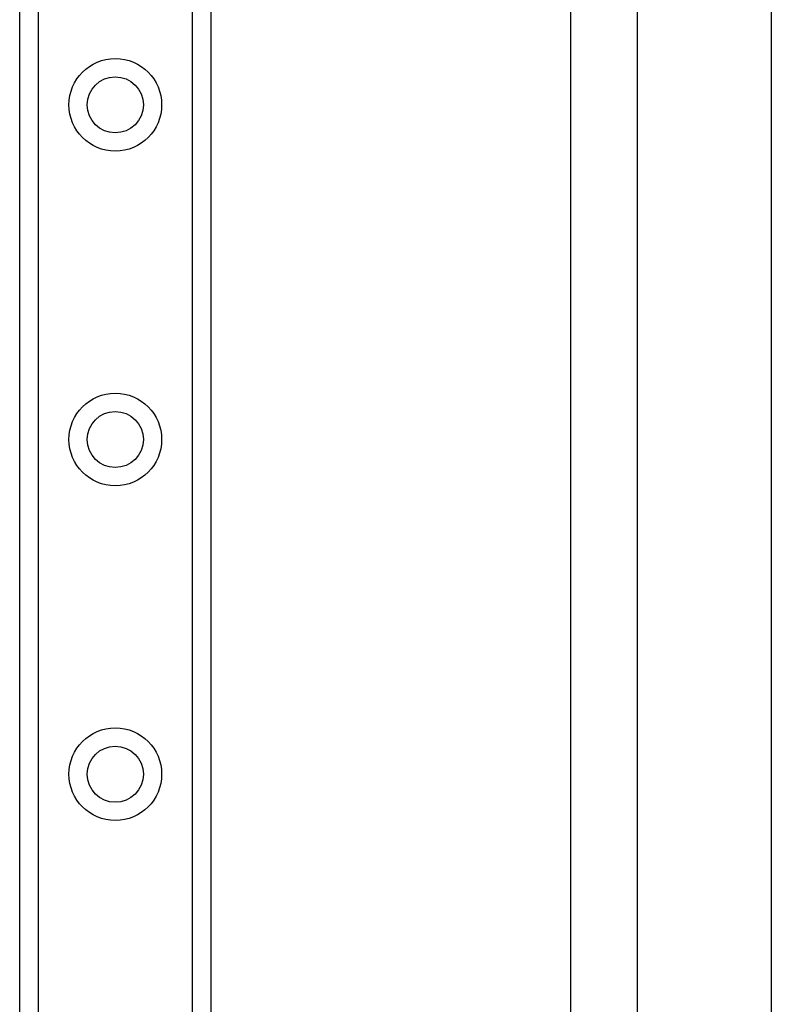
# Model space of a CAD drawing. Header units: inches. Extents: x 4 to 134, y 7 to 73.
# Tile 58 of 104: x 25.15 to 27.36, y 42.35 to 45.24. Entities that reach past the tile are written whole.
import ezdxf

# ---------------------------------------------------------------- set-up
doc = ezdxf.new("R2010")
doc.units = ezdxf.units.IN
doc.header["$MEASUREMENT"] = 0
doc.layers.add('Visible Edges(ANSI)', color=7, linetype='Continuous', lineweight=25)
doc.layers.add('Visible Tangent Edges(ANSI)', color=7, linetype='Continuous', lineweight=25)

msp = doc.modelspace()

# ---------------------------------------------------------------- linework, layer by layer
at = {"layer": 'Visible Edges(ANSI)'}
for p, q in [((25.1473, 17.105), (25.1473, 50.2389)), ((25.7093, 50.2389), (25.7093, 17.105)), ((26.9632, 20.4043), (26.9632, 46.9396)), ((27.3569, 46.9396), (27.3569, 20.4043)), ((26.7668, 46.6117), (26.7668, 20.7322))]:
    msp.add_line(p, q, dxfattribs=at)
for centre in [(25.4283, 44.9908), (25.4283, 44.0066), (25.4283, 43.0223)]:
    msp.add_circle(centre, 0.0825, dxfattribs=at)
at = {"layer": 'Visible Tangent Edges(ANSI)'}
for p, q in [((25.2011, 50.2389), (25.2011, 17.105)), ((25.6554, 17.105), (25.6554, 50.2389))]:
    msp.add_line(p, q, dxfattribs=at)
for centre in [(25.4283, 44.9908), (25.4283, 44.0066), (25.4283, 43.0223)]:
    msp.add_circle(centre, 0.1363, dxfattribs=at)

doc.saveas('drawing.dxf')
